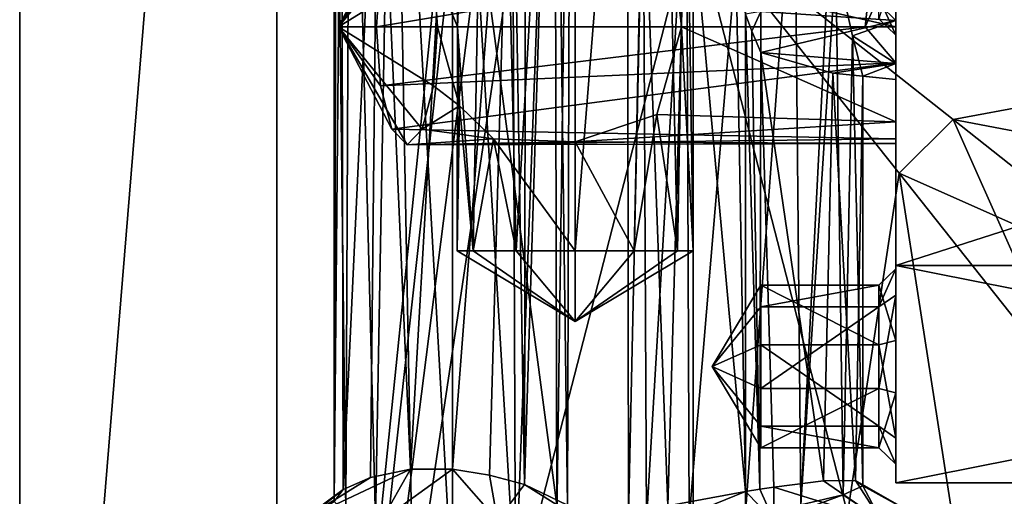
# Model space of a CAD drawing. Header units: millimetres. Extents: x -25 to 71, y -3 to 471.
# Tile 26 of 199: x -20 to 9, y 33 to 47. Entities that reach past the tile are written whole.
import ezdxf

# ---------------------------------------------------------------- set-up
doc = ezdxf.new("R2010")
doc.units = ezdxf.units.MM
doc.header["$LTSCALE"] = 65.185185
for name, color, linetype in [('101', 7, 'CONTINUOUS'), ('103', 7, 'CONTINUOUS'), ('20', 7, 'CONTINUOUS'), ('25', 7, 'CONTINUOUS'), ('28', 7, 'CONTINUOUS'), ('40', 7, 'CONTINUOUS'), ('42', 7, 'CONTINUOUS'), ('48', 7, 'CONTINUOUS'), ('49', 7, 'CONTINUOUS'), ('5', 7, 'CONTINUOUS'), ('50', 7, 'CONTINUOUS'), ('51', 7, 'CONTINUOUS'), ('52', 7, 'CONTINUOUS'), ('53', 7, 'CONTINUOUS'), ('54', 7, 'CONTINUOUS'), ('55', 7, 'CONTINUOUS'), ('56', 7, 'CONTINUOUS'), ('75', 7, 'CONTINUOUS'), ('77', 7, 'CONTINUOUS'), ('78', 7, 'CONTINUOUS'), ('79', 7, 'CONTINUOUS'), ('8', 7, 'CONTINUOUS'), ('80', 7, 'CONTINUOUS'), ('81', 7, 'CONTINUOUS'), ('82', 7, 'CONTINUOUS'), ('83', 7, 'CONTINUOUS'), ('84', 7, 'CONTINUOUS'), ('85', 7, 'CONTINUOUS'), ('98', 7, 'CONTINUOUS'), ('99', 7, 'CONTINUOUS')]:
    doc.layers.add(name, color=color, linetype=linetype)

msp = doc.modelspace()

# ---------------------------------------------------------------- linework, layer by layer
at = {"layer": '101', "linetype": 'CONTINUOUS'}
for points in [[(40.5, 50, -21), (40.5, 37.656, -16.989), (0, 50, -21), (40.5, 50, -21)], [(0, 50, -21), (40.5, 37.656, -16.989), (7.7, 43.898, -20.094), (0, 50, -21)], [(40.5, 50, 21), (0, 50, 21), (7.7, 43.898, 20.094), (40.5, 50, 21)], [(14.343, 38.634, 17.658), (40.5, 50, 21), (7.7, 43.898, 20.094), (14.343, 38.634, 17.658)], [(7.7, 43.898, -20.094), (40.5, 37.656, -16.989), (14.343, 38.634, -17.658), (7.7, 43.898, -20.094)]]:
    msp.add_3dface(points, dxfattribs=at)
at = {"layer": '103', "linetype": 'CONTINUOUS'}
for points in [[(6.103, 42.299, -20.094), (0, 50, -21), (7.7, 43.898, -20.094), (6.103, 42.299, -20.094)], [(0, 50, 21), (6.103, 42.299, 20.094), (7.7, 43.898, 20.094), (0, 50, 21)], [(6.103, 42.299, 20.094), (11.361, 35.664, 17.662), (7.7, 43.898, 20.094), (6.103, 42.299, 20.094)], [(6.103, 42.299, -20.094), (7.7, 43.898, -20.094), (14.343, 38.634, -17.658), (6.103, 42.299, -20.094)], [(11.361, 35.664, 17.662), (14.343, 38.634, 17.658), (7.7, 43.898, 20.094), (11.361, 35.664, 17.662)], [(11.361, 35.664, -17.662), (6.103, 42.299, -20.094), (14.343, 38.634, -17.658), (11.361, 35.664, -17.662)]]:
    msp.add_3dface(points, dxfattribs=at)
at = {"layer": '20', "linetype": 'CONTINUOUS'}
for points in [[(2.386, 32, 4.682), (2.386, 32.989, 6.329), (1.97, 32.926, 6.252), (2.386, 32, 4.682)], [(-0.76, 32.436, 7.094), (-0.566, 32, 5.786), (1.547, 32.858, 6.227), (-0.76, 32.436, 7.094)], [(-0.566, 32, 5.786), (2.386, 32, 4.682), (1.547, 32.858, 6.227), (-0.566, 32, 5.786)], [(1.547, 32.858, 6.227), (2.386, 32, 4.682), (1.97, 32.926, 6.252), (1.547, 32.858, 6.227)]]:
    msp.add_3dface(points, dxfattribs=at)
at = {"layer": '25', "linetype": 'CONTINUOUS'}
for points in [[(3.864, 33.171, 7.103), (2.386, 32.989, 6.329), (5.568, 32, 6), (3.864, 33.171, 7.103)], [(2.386, 32.989, 6.329), (2.386, 32, 4.682), (5.568, 32, 6), (2.386, 32.989, 6.329)], [(4.809, 33.184, 8.457), (3.864, 33.171, 7.103), (5.568, 32, 6), (4.809, 33.184, 8.457)], [(4.444, 32.754, 11.691), (5.026, 33.023, 10.108), (5.568, 32, 12.364), (4.444, 32.754, 11.691)], [(5.026, 33.023, 10.108), (4.809, 33.184, 8.457), (6.886, 32, 9.182), (5.026, 33.023, 10.108)], [(6.886, 32, 9.182), (4.809, 33.184, 8.457), (5.568, 32, 6), (6.886, 32, 9.182)], [(5.568, 32, 12.364), (5.026, 33.023, 10.108), (6.886, 32, 9.182), (5.568, 32, 12.364)], [(4.444, 32.754, 11.691), (2.386, 32, 13.682), (3.183, 32.466, 12.821), (4.444, 32.754, 11.691)], [(2.386, 32, 13.682), (4.444, 32.754, 11.691), (5.568, 32, 12.364), (2.386, 32, 13.682)]]:
    msp.add_3dface(points, dxfattribs=at)
at = {"layer": '28', "linetype": 'CONTINUOUS'}
for points in [[(-9.248, 32, -1.803), (-11.619, 32, -4.301), (-8.383, 33.515, -4.188), (-9.248, 32, -1.803)], [(-8.383, 33.515, -4.188), (-11.619, 32, -4.301), (-9.568, 33.277, -4.905), (-8.383, 33.515, -4.188)], [(-5.805, 32, -1.713), (-9.248, 32, -1.803), (-7.145, 33.518, -3.959), (-5.805, 32, -1.713)], [(-7.145, 33.518, -3.959), (-9.248, 32, -1.803), (-8.383, 33.515, -4.188), (-7.145, 33.518, -3.959)], [(-6.042, 33.34, -4.109), (-5.805, 32, -1.713), (-7.145, 33.518, -3.959), (-6.042, 33.34, -4.109)], [(-5.01, 33.06, -4.616), (-5.805, 32, -1.713), (-6.042, 33.34, -4.109), (-5.01, 33.06, -4.616)], [(-9.568, 33.277, -4.905), (-11.619, 32, -4.301), (-10.384, 32.92, -6.059), (-9.568, 33.277, -4.905)], [(-3.307, 32, -4.084), (-5.805, 32, -1.713), (-5.01, 33.06, -4.616), (-3.307, 32, -4.084)], [(-3.726, 32.452, -6.564), (-3.307, 32, -4.084), (-5.01, 33.06, -4.616), (-3.726, 32.452, -6.564)], [(-11.619, 32, -4.301), (-11.529, 32, -7.744), (-10.384, 32.92, -6.059), (-11.619, 32, -4.301)], [(-10.384, 32.92, -6.059), (-11.529, 32, -7.744), (-10.644, 32.559, -7.442), (-10.384, 32.92, -6.059)]]:
    msp.add_3dface(points, dxfattribs=at)
at = {"layer": '40', "linetype": 'CONTINUOUS'}
for points in [[(-1.921, 32.116, 9.254), (-1.484, 52, 7.977), (-1.953, 52, 9.727), (-1.921, 32.116, 9.254)], [(-1.921, 32.116, 9.254), (-1.953, 52, 9.727), (-1.484, 52, 11.477), (-1.921, 32.116, 9.254)], [(-1.388, 32, 11.633), (-1.921, 32.116, 9.254), (-1.484, 52, 11.477), (-1.388, 32, 11.633)], [(-1.921, 32.116, 9.254), (-0.76, 32.436, 7.094), (-1.484, 52, 7.977), (-1.921, 32.116, 9.254)], [(-1.388, 32, 11.633), (-1.484, 52, 11.477), (-0.203, 52, 12.758), (-1.388, 32, 11.633)], [(-0.76, 32.436, 7.094), (-0.203, 52, 6.696), (-1.484, 52, 7.977), (-0.76, 32.436, 7.094)], [(-0.126, 32.057, 12.801), (-1.388, 32, 11.633), (-0.203, 52, 12.758), (-0.126, 32.057, 12.801)], [(-0.76, 32.436, 7.094), (1.547, 32.858, 6.227), (-0.203, 52, 6.696), (-0.76, 32.436, 7.094)], [(-0.203, 52, 6.696), (1.547, 32.858, 6.227), (1.26, 48.893, 6.238), (-0.203, 52, 6.696)], [(-0.126, 32.057, 12.801), (-0.203, 52, 12.758), (1.547, 52, 13.227), (-0.126, 32.057, 12.801)], [(1.547, 32.222, 13.227), (-0.126, 32.057, 12.801), (1.547, 52, 13.227), (1.547, 32.222, 13.227)], [(1.26, 48.893, 6.238), (1.547, 32.858, 6.227), (1.547, 47.024, 6.227), (1.26, 48.893, 6.238)]]:
    msp.add_3dface(points, dxfattribs=at)
at = {"layer": '42', "linetype": 'CONTINUOUS'}
for points in [[(3.183, 32.466, 12.821), (1.547, 32.222, 13.227), (2.995, 52, 12.913), (3.183, 32.466, 12.821)], [(1.547, 32.222, 13.227), (1.547, 52, 13.227), (2.995, 52, 12.913), (1.547, 32.222, 13.227)], [(3.183, 32.466, 12.821), (2.995, 52, 12.913), (4.183, 52, 12.029), (3.183, 32.466, 12.821)], [(3.183, 32.466, 12.821), (4.183, 52, 12.029), (4.221, 48.586, 11.985), (3.183, 32.466, 12.821)], [(4.444, 32.754, 11.691), (3.183, 32.466, 12.821), (4.221, 48.586, 11.985), (4.444, 32.754, 11.691)], [(4.72, 46.381, 11.203), (4.444, 32.754, 11.691), (4.221, 48.586, 11.985), (4.72, 46.381, 11.203)], [(1.547, 32.858, 6.227), (1.97, 32.926, 6.252), (1.547, 47.024, 6.227), (1.547, 32.858, 6.227)], [(1.547, 47.024, 6.227), (1.97, 32.926, 6.252), (1.737, 46.513, 6.232), (1.547, 47.024, 6.227)], [(1.737, 46.513, 6.232), (1.97, 32.926, 6.252), (2, 45.888, 6.256), (1.737, 46.513, 6.232)], [(5.026, 33.023, 10.108), (4.444, 32.754, 11.691), (4.72, 46.381, 11.203), (5.026, 33.023, 10.108)], [(5.023, 45.185, 9.314), (5.026, 33.023, 10.108), (4.72, 46.381, 11.203), (5.023, 45.185, 9.314)], [(1.97, 32.926, 6.252), (2.386, 32.989, 6.329), (2, 45.888, 6.256), (1.97, 32.926, 6.252)], [(2.386, 32.989, 6.329), (3.864, 33.171, 7.103), (2, 45.888, 6.256), (2.386, 32.989, 6.329)], [(2, 45.888, 6.256), (3.864, 33.171, 7.103), (4.14, 45.266, 7.376), (2, 45.888, 6.256)], [(3.864, 33.171, 7.103), (4.809, 33.184, 8.457), (4.14, 45.266, 7.376), (3.864, 33.171, 7.103)], [(4.14, 45.266, 7.376), (4.809, 33.184, 8.457), (5.023, 45.185, 9.314), (4.14, 45.266, 7.376)], [(4.809, 33.184, 8.457), (5.026, 33.023, 10.108), (5.023, 45.185, 9.314), (4.809, 33.184, 8.457)]]:
    msp.add_3dface(points, dxfattribs=at)
at = {"layer": '48', "linetype": 'CONTINUOUS'}
for points in [[(6, 46.395, -14.211), (6, 48.516, -16.333), (5.5, 46.878, -14.082), (6, 46.395, -14.211)], [(6, 47.172, -11.314), (6, 46.395, -14.211), (5.5, 47.525, -11.667), (6, 47.172, -11.314)], [(5.5, 47.525, -11.667), (6, 46.395, -14.211), (5.5, 46.878, -14.082), (5.5, 47.525, -11.667)]]:
    msp.add_3dface(points, dxfattribs=at)
at = {"layer": '49', "linetype": 'CONTINUOUS'}
for points in [[(2, 37.212, 1.708), (0.557, 36.565, -0.707), (2, 38.98, -0.06), (2, 37.212, 1.708)], [(2, 38.98, -0.06), (0.557, 36.565, -0.707), (2, 38.333, -2.475), (2, 38.98, -0.06)], [(2, 34.797, 1.061), (0.557, 36.565, -0.707), (2, 37.212, 1.708), (2, 34.797, 1.061)]]:
    msp.add_3dface(points, dxfattribs=at)
at = {"layer": '5', "color": 7, "linetype": 'CONTINUOUS', "true_color": 0x0833a0}
for points in [[(6, 50, 17.75), (38.5, 50, 17.75), (38.5, 39.567, 14.36), (6, 50, 17.75)], [(6, 39.567, 14.36), (6, 50, 17.75), (38.5, 39.567, 14.36), (6, 39.567, 14.36)], [(38.5, 50, -17.75), (6, 50, -17.75), (6, 39.567, -14.36), (38.5, 50, -17.75)], [(38.5, 50, -17.75), (6, 39.567, -14.36), (38.5, 39.567, -14.36), (38.5, 50, -17.75)], [(6, 33.119, 5.485), (6, 39.567, 14.36), (38.5, 33.119, 5.485), (6, 33.119, 5.485)], [(38.5, 33.119, 5.485), (6, 39.567, 14.36), (38.5, 39.567, 14.36), (38.5, 33.119, 5.485)], [(6, 39.567, -14.36), (6, 33.119, -5.485), (38.5, 39.567, -14.36), (6, 39.567, -14.36)], [(38.5, 39.567, -14.36), (6, 33.119, -5.485), (38.5, 33.119, -5.485), (38.5, 39.567, -14.36)], [(6, 33.119, -5.485), (6, 33.119, 5.485), (38.5, 33.119, -5.485), (6, 33.119, -5.485)], [(38.5, 33.119, -5.485), (6, 33.119, 5.485), (38.5, 33.119, 5.485), (38.5, 33.119, -5.485)]]:
    msp.add_3dface(points, dxfattribs=at)
at = {"layer": '50', "linetype": 'CONTINUOUS'}
for points in [[(2, 37.212, 1.708), (2, 38.98, -0.06), (5.5, 37.212, 1.708), (2, 37.212, 1.708)], [(2, 38.98, -0.06), (2, 38.333, -2.475), (5.5, 38.98, -0.06), (2, 38.98, -0.06)], [(5.5, 37.212, 1.708), (2, 38.98, -0.06), (5.5, 38.98, -0.06), (5.5, 37.212, 1.708)], [(5.5, 38.98, -0.06), (2, 38.333, -2.475), (5.5, 38.333, -2.475), (5.5, 38.98, -0.06)], [(2, 34.797, 1.061), (2, 37.212, 1.708), (5.5, 34.797, 1.061), (2, 34.797, 1.061)], [(5.5, 34.797, 1.061), (2, 37.212, 1.708), (5.5, 37.212, 1.708), (5.5, 34.797, 1.061)]]:
    msp.add_3dface(points, dxfattribs=at)
at = {"layer": '51', "linetype": 'CONTINUOUS'}
for points in [[(6, 38.686, -2.828), (6, 39.463, 0.069), (5.5, 38.333, -2.475), (6, 38.686, -2.828)], [(6, 39.463, 0.069), (6, 37.341, 2.191), (5.5, 38.98, -0.06), (6, 39.463, 0.069)], [(6, 39.463, 0.069), (5.5, 38.98, -0.06), (5.5, 38.333, -2.475), (6, 39.463, 0.069)], [(6, 37.341, 2.191), (5.5, 37.212, 1.708), (5.5, 38.98, -0.06), (6, 37.341, 2.191)], [(6, 37.341, 2.191), (6, 34.444, 1.414), (5.5, 37.212, 1.708), (6, 37.341, 2.191)], [(6, 34.444, 1.414), (5.5, 34.797, 1.061), (5.5, 37.212, 1.708), (6, 34.444, 1.414)]]:
    msp.add_3dface(points, dxfattribs=at)
at = {"layer": '52', "linetype": 'CONTINUOUS'}
for points in [[(2, 38.333, -2.475), (0.557, 36.565, -0.707), (2, 35.918, -3.122), (2, 38.333, -2.475)], [(0.557, 36.565, -0.707), (2, 34.797, 1.061), (2, 34.15, -1.354), (0.557, 36.565, -0.707)], [(2, 35.918, -3.122), (0.557, 36.565, -0.707), (2, 34.15, -1.354), (2, 35.918, -3.122)]]:
    msp.add_3dface(points, dxfattribs=at)
at = {"layer": '53', "linetype": 'CONTINUOUS'}
for points in [[(5.5, 38.333, -2.475), (2, 38.333, -2.475), (2, 35.918, -3.122), (5.5, 38.333, -2.475)], [(5.5, 38.333, -2.475), (2, 35.918, -3.122), (5.5, 35.918, -3.122), (5.5, 38.333, -2.475)], [(2, 35.918, -3.122), (2, 34.15, -1.354), (5.5, 35.918, -3.122), (2, 35.918, -3.122)], [(5.5, 35.918, -3.122), (2, 34.15, -1.354), (5.5, 34.15, -1.354), (5.5, 35.918, -3.122)], [(2, 34.797, 1.061), (5.5, 34.797, 1.061), (5.5, 34.15, -1.354), (2, 34.797, 1.061)], [(2, 34.15, -1.354), (2, 34.797, 1.061), (5.5, 34.15, -1.354), (2, 34.15, -1.354)]]:
    msp.add_3dface(points, dxfattribs=at)
at = {"layer": '54', "linetype": 'CONTINUOUS'}
for points in [[(6, 35.789, -3.605), (6, 38.686, -2.828), (5.5, 35.918, -3.122), (6, 35.789, -3.605)], [(6, 38.686, -2.828), (5.5, 38.333, -2.475), (5.5, 35.918, -3.122), (6, 38.686, -2.828)], [(6, 35.789, -3.605), (5.5, 35.918, -3.122), (5.5, 34.15, -1.354), (6, 35.789, -3.605)], [(6, 33.667, -1.484), (6, 35.789, -3.605), (5.5, 34.15, -1.354), (6, 33.667, -1.484)], [(6, 34.444, 1.414), (6, 33.667, -1.484), (5.5, 34.797, 1.061), (6, 34.444, 1.414)], [(5.5, 34.797, 1.061), (6, 33.667, -1.484), (5.5, 34.15, -1.354), (5.5, 34.797, 1.061)]]:
    msp.add_3dface(points, dxfattribs=at)
at = {"layer": '55', "linetype": 'CONTINUOUS'}
for points in [[(1.547, 47.024, 6.227), (1.737, 46.513, 6.232), (2, 47.095, 5.319), (1.547, 47.024, 6.227)], [(1.737, 46.513, 6.232), (2, 45.888, 6.256), (2, 47.095, 5.319), (1.737, 46.513, 6.232)]]:
    msp.add_3dface(points, dxfattribs=at)
at = {"layer": '56', "linetype": 'CONTINUOUS'}
for points in [[(6, 46.836, 5.454), (6, 48.586, 4.985), (2, 47.095, 5.319), (6, 46.836, 5.454)], [(6, 48.586, 11.985), (6, 46.836, 11.516), (4.221, 48.586, 11.985), (6, 48.586, 11.985)], [(6, 46.836, 11.516), (4.72, 46.381, 11.203), (4.221, 48.586, 11.985), (6, 46.836, 11.516)], [(2, 45.888, 6.256), (6, 46.836, 5.454), (2, 47.095, 5.319), (2, 45.888, 6.256)], [(6, 45.555, 6.735), (6, 46.836, 5.454), (2, 45.888, 6.256), (6, 45.555, 6.735)], [(6, 46.836, 11.516), (6, 45.555, 10.235), (4.72, 46.381, 11.203), (6, 46.836, 11.516)], [(6, 45.555, 10.235), (5.023, 45.185, 9.314), (4.72, 46.381, 11.203), (6, 45.555, 10.235)], [(6, 45.555, 6.735), (2, 45.888, 6.256), (4.14, 45.266, 7.376), (6, 45.555, 6.735)], [(6, 45.086, 8.485), (6, 45.555, 6.735), (4.14, 45.266, 7.376), (6, 45.086, 8.485)], [(6, 45.555, 10.235), (6, 45.086, 8.485), (5.023, 45.185, 9.314), (6, 45.555, 10.235)], [(6, 45.086, 8.485), (4.14, 45.266, 7.376), (5.023, 45.185, 9.314), (6, 45.086, 8.485)]]:
    msp.add_3dface(points, dxfattribs=at)
at = {"layer": '75', "linetype": 'CONTINUOUS'}
for points in [[(-10.644, 32.559, -7.442), (-10.306, 32.244, -8.816), (-10.645, 61.466, -12.441), (-10.644, 32.559, -7.442)], [(-10.567, 58.485, -11.169), (-10.644, 32.559, -7.442), (-10.645, 61.466, -12.441), (-10.567, 58.485, -11.169)], [(-10.306, 32.244, -8.816), (-10.177, 61.162, -14.164), (-10.645, 61.466, -12.441), (-10.306, 32.244, -8.816)], [(-10.306, 32.244, -8.816), (-9.426, 32, -9.941), (-10.177, 61.162, -14.164), (-10.306, 32.244, -8.816)], [(-9.426, 32, -9.941), (-8.895, 60.94, -15.426), (-10.177, 61.162, -14.164), (-9.426, 32, -9.941)], [(-9.426, 32, -9.941), (-8.322, 30.469, -10.322), (-8.895, 60.94, -15.426), (-9.426, 32, -9.941)], [(-8.322, 30.469, -10.322), (-7.145, 29.77, -10.406), (-8.895, 60.94, -15.426), (-8.322, 30.469, -10.322)], [(-7.145, 29.77, -10.406), (-7.145, 60.858, -15.888), (-8.895, 60.94, -15.426), (-7.145, 29.77, -10.406)], [(-10.644, 32.559, -7.442), (-10.567, 58.485, -11.169), (-10.432, 56.304, -10.307), (-10.644, 32.559, -7.442)], [(-10.384, 32.92, -6.059), (-10.644, 32.559, -7.442), (-10.432, 56.304, -10.307), (-10.384, 32.92, -6.059)], [(-10.384, 32.92, -6.059), (-10.432, 56.304, -10.307), (-9.345, 55.322, -8.593), (-10.384, 32.92, -6.059)], [(-9.568, 33.277, -4.905), (-10.384, 32.92, -6.059), (-9.345, 55.322, -8.593), (-9.568, 33.277, -4.905)], [(-8.383, 33.515, -4.188), (-9.568, 33.277, -4.905), (-9.345, 55.322, -8.593), (-8.383, 33.515, -4.188)], [(-7.145, 55.327, -7.804), (-8.383, 33.515, -4.188), (-9.345, 55.322, -8.593), (-7.145, 55.327, -7.804)], [(-7.145, 33.518, -3.959), (-8.383, 33.515, -4.188), (-7.145, 55.327, -7.804), (-7.145, 33.518, -3.959)]]:
    msp.add_3dface(points, dxfattribs=at)
at = {"layer": '77', "linetype": 'CONTINUOUS'}
for points in [[(-3.726, 32.452, -6.564), (-5.01, 33.06, -4.616), (-4.114, 61.77, -10.717), (-3.726, 32.452, -6.564)], [(-5.01, 33.06, -4.616), (-4.969, 58.485, -9.131), (-4.114, 61.77, -10.717), (-5.01, 33.06, -4.616)], [(-3.726, 32.452, -6.564), (-4.114, 61.77, -10.717), (-3.645, 61.466, -12.441), (-3.726, 32.452, -6.564)], [(-4.044, 32, -8.892), (-3.645, 61.466, -12.441), (-4.114, 61.162, -14.164), (-4.044, 32, -8.892)], [(-4.044, 32, -8.892), (-3.726, 32.452, -6.564), (-3.645, 61.466, -12.441), (-4.044, 32, -8.892)], [(-5.274, 29.858, -9.871), (-4.114, 61.162, -14.164), (-5.395, 60.94, -15.426), (-5.274, 29.858, -9.871)], [(-5.274, 29.858, -9.871), (-4.044, 32, -8.892), (-4.114, 61.162, -14.164), (-5.274, 29.858, -9.871)], [(-7.145, 60.858, -15.888), (-5.274, 29.858, -9.871), (-5.395, 60.94, -15.426), (-7.145, 60.858, -15.888)], [(-7.145, 29.77, -10.406), (-5.274, 29.858, -9.871), (-7.145, 60.858, -15.888), (-7.145, 29.77, -10.406)], [(-5.01, 33.06, -4.616), (-5.388, 56.282, -8.453), (-4.969, 58.485, -9.131), (-5.01, 33.06, -4.616)], [(-6.042, 33.34, -4.109), (-7.145, 33.518, -3.959), (-5.388, 56.282, -8.453), (-6.042, 33.34, -4.109)], [(-7.145, 33.518, -3.959), (-7.145, 55.327, -7.804), (-5.388, 56.282, -8.453), (-7.145, 33.518, -3.959)], [(-5.01, 33.06, -4.616), (-6.042, 33.34, -4.109), (-5.388, 56.282, -8.453), (-5.01, 33.06, -4.616)]]:
    msp.add_3dface(points, dxfattribs=at)
at = {"layer": '78', "linetype": 'CONTINUOUS'}
for points in [[(-9.395, 46.641, -2.857), (-10.52, 46.641, 1.068), (-9.273, 44.891, -2.404), (-9.395, 46.641, -2.857)], [(-9.273, 44.891, -2.404), (-10.52, 46.641, 1.068), (-8.942, 43.61, -1.167), (-9.273, 44.891, -2.404)], [(-8.942, 43.61, -1.167), (-10.52, 46.641, 1.068), (-8.489, 43.141, 0.524), (-8.942, 43.61, -1.167)], [(-8.489, 43.141, 0.524), (-10.52, 46.641, 1.068), (-8.036, 43.61, 2.214), (-8.489, 43.141, 0.524)], [(-8.036, 43.61, 2.214), (-10.52, 46.641, 1.068), (-7.704, 44.891, 3.451), (-8.036, 43.61, 2.214)], [(-7.704, 44.891, 3.451), (-10.52, 46.641, 1.068), (-7.583, 46.641, 3.904), (-7.704, 44.891, 3.451)]]:
    msp.add_3dface(points, dxfattribs=at)
at = {"layer": '79', "linetype": 'CONTINUOUS'}
for points in [[(5.094, 46.641, -6.739), (6, 48.67, -6.311), (5.359, 49.116, -5.749), (5.094, 46.641, -6.739)], [(6, 45.58, -6.812), (6, 48.67, -6.311), (5.094, 46.641, -6.739), (6, 45.58, -6.812)], [(-9.395, 46.641, -2.857), (-9.273, 44.891, -2.404), (5.094, 46.641, -6.739), (-9.395, 46.641, -2.857)], [(-9.273, 44.891, -2.404), (6, 45.58, -6.812), (5.094, 46.641, -6.739), (-9.273, 44.891, -2.404)], [(-7.704, 44.891, 3.451), (-7.583, 46.641, 3.904), (-6.928, 44.296, 2.795), (-7.704, 44.891, 3.451)], [(-7.583, 46.641, 3.904), (-6.991, 46.641, 3.746), (-6.928, 44.296, 2.795), (-7.583, 46.641, 3.904)], [(-0.354, 46.641, 1.967), (6, 43.83, -1.2), (-1.081, 44.047, 0.97), (-0.354, 46.641, 1.967)], [(6, 46.641, 0.265), (6, 43.83, -1.2), (-0.354, 46.641, 1.967), (6, 46.641, 0.265)], [(6, 45.58, -6.812), (-9.273, 44.891, -2.404), (-8.942, 43.61, -1.167), (6, 45.58, -6.812)], [(6, 43.319, -4.5), (6, 45.58, -6.812), (-8.942, 43.61, -1.167), (6, 43.319, -4.5)], [(-8.036, 43.61, 2.214), (-7.704, 44.891, 3.451), (-6.928, 44.296, 2.795), (-8.036, 43.61, 2.214)], [(-5.928, 43.32, 0.979), (-8.036, 43.61, 2.214), (-6.928, 44.296, 2.795), (-5.928, 43.32, 0.979)], [(-1.081, 44.047, 0.97), (6, 43.83, -1.2), (-3.5, 43.231), (-1.081, 44.047, 0.97)], [(6, 43.83, -1.2), (6, 43.186, -2.781), (-3.5, 43.231), (6, 43.83, -1.2)], [(6, 43.319, -4.5), (-8.942, 43.61, -1.167), (-8.489, 43.141, 0.524), (6, 43.319, -4.5)], [(-8.489, 43.141, 0.524), (-8.036, 43.61, 2.214), (-5.928, 43.32, 0.979), (-8.489, 43.141, 0.524)], [(-3.5, 43.231), (-8.489, 43.141, 0.524), (-5.928, 43.32, 0.979), (-3.5, 43.231)], [(6, 43.186, -2.781), (6, 43.319, -4.5), (-8.489, 43.141, 0.524), (6, 43.186, -2.781)], [(6, 43.186, -2.781), (-8.489, 43.141, 0.524), (-3.5, 43.231), (6, 43.186, -2.781)]]:
    msp.add_3dface(points, dxfattribs=at)
at = {"layer": '8', "color": 7, "linetype": 'CONTINUOUS', "true_color": 0x0833a0}
for points in [[(6, 50, 17.75), (6, 39.567, 14.36), (6, 48.586, 11.985), (6, 50, 17.75)], [(6, 39.567, -14.36), (6, 50, -17.75), (6, 48.516, -16.333), (6, 39.567, -14.36)], [(6, 48.586, 4.985), (6, 46.836, 5.454), (6, 49.09, -0.77), (6, 48.586, 4.985)], [(6, 49.09, -0.77), (6, 46.836, 5.454), (6, 46.641, 0.265), (6, 49.09, -0.77)], [(6, 45.58, -6.812), (6, 47.172, -11.314), (6, 48.67, -6.311), (6, 45.58, -6.812)], [(6, 48.586, 11.985), (6, 39.567, 14.36), (6, 46.836, 11.516), (6, 48.586, 11.985)], [(6, 46.395, -14.211), (6, 39.567, -14.36), (6, 48.516, -16.333), (6, 46.395, -14.211)], [(6, 46.395, -14.211), (6, 47.172, -11.314), (6, 45.58, -6.812), (6, 46.395, -14.211)], [(6, 46.836, 11.516), (6, 39.567, 14.36), (6, 45.555, 10.235), (6, 46.836, 11.516)], [(6, 46.836, 5.454), (6, 45.555, 6.735), (6, 46.641, 0.265), (6, 46.836, 5.454)], [(6, 45.555, 6.735), (6, 45.086, 8.485), (6, 46.641, 0.265), (6, 45.555, 6.735)], [(6, 46.641, 0.265), (6, 45.086, 8.485), (6, 43.83, -1.2), (6, 46.641, 0.265)], [(6, 39.567, -14.36), (6, 46.395, -14.211), (6, 43.319, -4.5), (6, 39.567, -14.36)], [(6, 43.319, -4.5), (6, 46.395, -14.211), (6, 45.58, -6.812), (6, 43.319, -4.5)], [(6, 45.555, 10.235), (6, 39.567, 14.36), (6, 45.086, 8.485), (6, 45.555, 10.235)], [(6, 45.086, 8.485), (6, 39.567, 14.36), (6, 43.83, -1.2), (6, 45.086, 8.485)], [(6, 43.83, -1.2), (6, 39.567, 14.36), (6, 43.186, -2.781), (6, 43.83, -1.2)], [(6, 39.567, 14.36), (6, 39.567, -14.36), (6, 43.319, -4.5), (6, 39.567, 14.36)], [(6, 43.186, -2.781), (6, 39.567, 14.36), (6, 43.319, -4.5), (6, 43.186, -2.781)], [(6, 39.567, 14.36), (6, 33.119, 5.485), (6, 37.341, 2.191), (6, 39.567, 14.36)], [(6, 39.567, -14.36), (6, 39.567, 14.36), (6, 39.463, 0.069), (6, 39.567, -14.36)], [(6, 39.463, 0.069), (6, 39.567, 14.36), (6, 37.341, 2.191), (6, 39.463, 0.069)], [(6, 33.119, -5.485), (6, 39.567, -14.36), (6, 33.667, -1.484), (6, 33.119, -5.485)], [(6, 38.686, -2.828), (6, 39.567, -14.36), (6, 39.463, 0.069), (6, 38.686, -2.828)], [(6, 39.567, -14.36), (6, 38.686, -2.828), (6, 35.789, -3.605), (6, 39.567, -14.36)], [(6, 33.667, -1.484), (6, 39.567, -14.36), (6, 35.789, -3.605), (6, 33.667, -1.484)], [(6, 37.341, 2.191), (6, 33.119, 5.485), (6, 34.444, 1.414), (6, 37.341, 2.191)], [(6, 34.444, 1.414), (6, 33.119, 5.485), (6, 33.667, -1.484), (6, 34.444, 1.414)], [(6, 33.119, 5.485), (6, 33.119, -5.485), (6, 33.667, -1.484), (6, 33.119, 5.485)]]:
    msp.add_3dface(points, dxfattribs=at)
at = {"layer": '80', "linetype": 'CONTINUOUS'}
for points in [[(-8.036, 49.672, 2.214), (-10.52, 46.641, 1.068), (-8.489, 50.141, 0.524), (-8.036, 49.672, 2.214)], [(-8.489, 50.141, 0.524), (-10.52, 46.641, 1.068), (-8.942, 49.672, -1.167), (-8.489, 50.141, 0.524)], [(-7.704, 48.391, 3.451), (-10.52, 46.641, 1.068), (-8.036, 49.672, 2.214), (-7.704, 48.391, 3.451)], [(-8.942, 49.672, -1.167), (-10.52, 46.641, 1.068), (-9.273, 48.391, -2.404), (-8.942, 49.672, -1.167)], [(-10.52, 46.641, 1.068), (-9.395, 46.641, -2.857), (-9.273, 48.391, -2.404), (-10.52, 46.641, 1.068)], [(-7.583, 46.641, 3.904), (-10.52, 46.641, 1.068), (-7.704, 48.391, 3.451), (-7.583, 46.641, 3.904)]]:
    msp.add_3dface(points, dxfattribs=at)
at = {"layer": '81', "linetype": 'CONTINUOUS'}
for points in [[(-9.395, 46.641, -2.857), (5.094, 46.641, -6.739), (5.359, 49.116, -5.749), (-9.395, 46.641, -2.857)], [(-9.395, 46.641, -2.857), (5.359, 49.116, -5.749), (-9.273, 48.391, -2.404), (-9.395, 46.641, -2.857)], [(6, 49.09, -0.77), (6, 46.641, 0.265), (-0.523, 48.15, 1.659), (6, 49.09, -0.77)], [(-6.991, 46.641, 3.746), (-7.704, 48.391, 3.451), (-6.928, 48.986, 2.795), (-6.991, 46.641, 3.746)], [(-6.991, 46.641, 3.746), (-7.583, 46.641, 3.904), (-7.704, 48.391, 3.451), (-6.991, 46.641, 3.746)], [(6, 46.641, 0.265), (-0.354, 46.641, 1.967), (-0.523, 48.15, 1.659), (6, 46.641, 0.265)]]:
    msp.add_3dface(points, dxfattribs=at)
at = {"layer": '82', "linetype": 'CONTINUOUS'}
for points in [[(-6.531, 40, 5.25), (-3.5, 37.897, 3.5), (-7, 40, 3.5), (-6.531, 40, 5.25)], [(-7, 40, 3.5), (-3.5, 37.897, 3.5), (-6.531, 40, 1.75), (-7, 40, 3.5)], [(-5.25, 40, 6.531), (-3.5, 37.897, 3.5), (-6.531, 40, 5.25), (-5.25, 40, 6.531)], [(-6.531, 40, 1.75), (-3.5, 37.897, 3.5), (-5.25, 40, 0.469), (-6.531, 40, 1.75)], [(-3.5, 40, 7), (-3.5, 37.897, 3.5), (-5.25, 40, 6.531), (-3.5, 40, 7)], [(-5.25, 40, 0.469), (-3.5, 37.897, 3.5), (-3.5, 40), (-5.25, 40, 0.469)]]:
    msp.add_3dface(points, dxfattribs=at)
at = {"layer": '83', "linetype": 'CONTINUOUS'}
for points in [[(-7, 70.467, 3.5), (-5.975, 70.827, 5.975), (-6.991, 46.641, 3.746), (-7, 70.467, 3.5)], [(-6.991, 46.641, 3.746), (-5.975, 70.827, 5.975), (-6.531, 40, 5.25), (-6.991, 46.641, 3.746)], [(-5.975, 70.827, 5.975), (-5.25, 40, 6.531), (-6.531, 40, 5.25), (-5.975, 70.827, 5.975)], [(-5.975, 70.827, 5.975), (-3.5, 70.467, 7), (-5.25, 40, 6.531), (-5.975, 70.827, 5.975)], [(-7, 70.467, 3.5), (-6.991, 46.641, 3.746), (-6.928, 48.986, 2.795), (-7, 70.467, 3.5)], [(-3.5, 70.467, 7), (-3.5, 40, 7), (-5.25, 40, 6.531), (-3.5, 70.467, 7)], [(-6.928, 44.296, 2.795), (-6.991, 46.641, 3.746), (-7, 40, 3.5), (-6.928, 44.296, 2.795)], [(-6.991, 46.641, 3.746), (-6.531, 40, 5.25), (-7, 40, 3.5), (-6.991, 46.641, 3.746)], [(-6.928, 44.296, 2.795), (-7, 40, 3.5), (-6.531, 40, 1.75), (-6.928, 44.296, 2.795)], [(-5.928, 43.32, 0.979), (-6.928, 44.296, 2.795), (-6.531, 40, 1.75), (-5.928, 43.32, 0.979)], [(-5.928, 43.32, 0.979), (-6.531, 40, 1.75), (-5.25, 40, 0.469), (-5.928, 43.32, 0.979)], [(-3.5, 43.231), (-5.928, 43.32, 0.979), (-3.5, 40), (-3.5, 43.231)], [(-5.928, 43.32, 0.979), (-5.25, 40, 0.469), (-3.5, 40), (-5.928, 43.32, 0.979)]]:
    msp.add_3dface(points, dxfattribs=at)
at = {"layer": '84', "linetype": 'CONTINUOUS'}
for points in [[(-3.5, 37.897, 3.5), (-3.5, 40, 7), (-1.75, 40, 6.531), (-3.5, 37.897, 3.5)], [(-3.5, 40), (-3.5, 37.897, 3.5), (-1.75, 40, 0.469), (-3.5, 40)], [(-1.75, 40, 0.469), (-3.5, 37.897, 3.5), (-0.469, 40, 1.75), (-1.75, 40, 0.469)], [(-0.469, 40, 1.75), (-3.5, 37.897, 3.5), (0, 40, 3.5), (-0.469, 40, 1.75)], [(0, 40, 3.5), (-3.5, 37.897, 3.5), (-0.469, 40, 5.25), (0, 40, 3.5)], [(-0.469, 40, 5.25), (-3.5, 37.897, 3.5), (-1.75, 40, 6.531), (-0.469, 40, 5.25)]]:
    msp.add_3dface(points, dxfattribs=at)
at = {"layer": '85', "linetype": 'CONTINUOUS'}
for points in [[(-3.5, 70.467, 7), (-1.145, 69.526, 6.089), (-3.5, 40, 7), (-3.5, 70.467, 7)], [(-3.5, 40, 7), (-1.145, 69.526, 6.089), (-1.75, 40, 6.531), (-3.5, 40, 7)], [(-1.145, 69.526, 6.089), (-0.469, 40, 5.25), (-1.75, 40, 6.531), (-1.145, 69.526, 6.089)], [(-1.145, 69.526, 6.089), (-0.006, 68.09, 3.71), (-0.469, 40, 5.25), (-1.145, 69.526, 6.089)], [(-0.006, 68.09, 3.71), (0, 40, 3.5), (-0.469, 40, 5.25), (-0.006, 68.09, 3.71)], [(-0.006, 68.09, 3.71), (-0.42, 67.037, 1.838), (0, 40, 3.5), (-0.006, 68.09, 3.71)], [(-0.354, 46.641, 1.967), (-0.42, 67.037, 1.838), (-0.523, 48.15, 1.659), (-0.354, 46.641, 1.967)], [(-0.42, 67.037, 1.838), (-0.354, 46.641, 1.967), (0, 40, 3.5), (-0.42, 67.037, 1.838)], [(-0.354, 46.641, 1.967), (-1.081, 44.047, 0.97), (-0.469, 40, 1.75), (-0.354, 46.641, 1.967)], [(-0.354, 46.641, 1.967), (-0.469, 40, 1.75), (0, 40, 3.5), (-0.354, 46.641, 1.967)], [(-1.081, 44.047, 0.97), (-3.5, 43.231), (-1.75, 40, 0.469), (-1.081, 44.047, 0.97)], [(-1.081, 44.047, 0.97), (-1.75, 40, 0.469), (-0.469, 40, 1.75), (-1.081, 44.047, 0.97)], [(-3.5, 43.231), (-3.5, 40), (-1.75, 40, 0.469), (-3.5, 43.231)]]:
    msp.add_3dface(points, dxfattribs=at)
at = {"layer": '98', "linetype": 'CONTINUOUS'}
for points in [[(-12.344, 95, 16.989), (-19.972, 95, 6.489), (-19.972, 2, 6.489), (-12.344, 95, 16.989)], [(-12.344, 2, 16.989), (-12.344, 95, 16.989), (-19.972, 2, 6.489), (-12.344, 2, 16.989)], [(-19.972, 95, 6.489), (-19.972, 95, -6.489), (-19.972, 2, 6.489), (-19.972, 95, 6.489)], [(-19.972, 95, -6.489), (-12.344, 95, -16.989), (-19.972, 2, -6.489), (-19.972, 95, -6.489)], [(-19.972, 2, 6.489), (-19.972, 95, -6.489), (-19.972, 2, -6.489), (-19.972, 2, 6.489)], [(-19.972, 2, -6.489), (-12.344, 95, -16.989), (-12.344, 2, -16.989), (-19.972, 2, -6.489)], [(0, 50, 21), (-12.344, 95, 16.989), (0, 2, 21), (0, 50, 21)], [(0, 2, 21), (-12.344, 95, 16.989), (-12.344, 2, 16.989), (0, 2, 21)], [(-12.344, 95, -16.989), (-3.5, 88.5, -20.706), (-12.344, 2, -16.989), (-12.344, 95, -16.989)], [(-3.5, 88.5, -20.706), (-3.033, 86.754, -20.78), (-12.344, 2, -16.989), (-3.5, 88.5, -20.706)], [(-3.033, 86.754, -20.78), (-1.746, 85.467, -20.927), (-12.344, 2, -16.989), (-3.033, 86.754, -20.78)], [(-1.746, 85.467, -20.927), (0, 85, -21), (-12.344, 2, -16.989), (-1.746, 85.467, -20.927)], [(0, 85, -21), (0, 50, -21), (-12.344, 2, -16.989), (0, 85, -21)], [(0, 50, -21), (0, 2, -21), (-12.344, 2, -16.989), (0, 50, -21)]]:
    msp.add_3dface(points, dxfattribs=at)
at = {"layer": '99', "linetype": 'CONTINUOUS'}
for points in [[(0, 2, -21), (0, 50, -21), (6.103, 42.299, -20.094), (0, 2, -21)], [(0, 50, 21), (0, 2, 21), (12.344, 2, 16.989), (0, 50, 21)], [(6.103, 42.299, 20.094), (0, 50, 21), (12.344, 2, 16.989), (6.103, 42.299, 20.094)], [(11.361, 35.664, -17.662), (0, 2, -21), (6.103, 42.299, -20.094), (11.361, 35.664, -17.662)], [(11.361, 35.664, 17.662), (6.103, 42.299, 20.094), (12.344, 2, 16.989), (11.361, 35.664, 17.662)], [(0, 2, -21), (11.361, 35.664, -17.662), (12.344, 2, -16.989), (0, 2, -21)]]:
    msp.add_3dface(points, dxfattribs=at)

doc.saveas('drawing.dxf')
